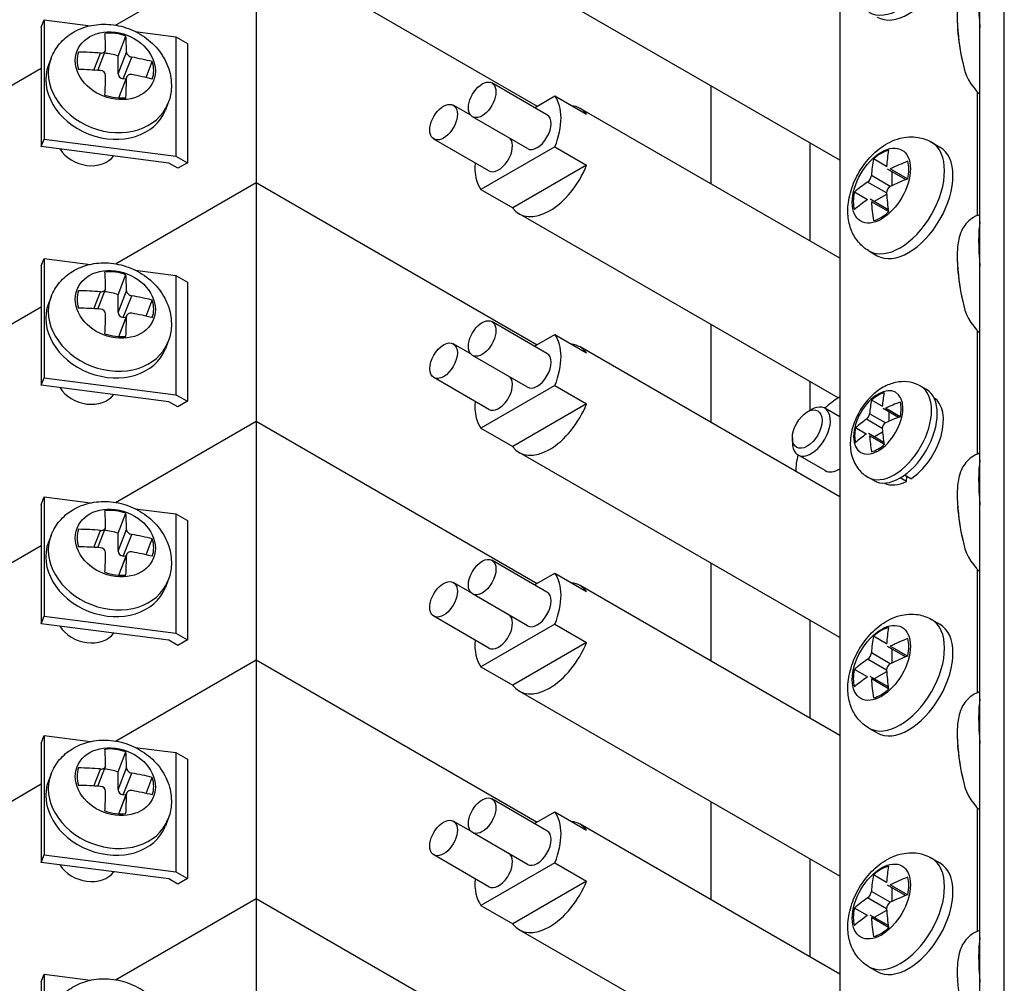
# Model space of a CAD drawing. Header units: inches. Extents: x 0 to 44.1, y 0 to 28.2.
# Tile 17 of 25: x 32.7 to 34.9, y 18.1 to 20.2. Entities that reach past the tile are written whole.
import ezdxf

# ---------------------------------------------------------------- set-up
doc = ezdxf.new("R2010")
doc.units = ezdxf.units.IN
doc.header["$LTSCALE"] = 0.5
doc.header["$MEASUREMENT"] = 0
doc.layers.add('AM_VIS', color=7, linetype='Continuous', lineweight=30)

msp = doc.modelspace()

# ---------------------------------------------------------------- linework, layer by layer
at = {"layer": 'AM_VIS', "color": 31}
for p, q in [((34.8183, 17.5276), (34.8183, 23.1537)), ((34.873, 17.5346), (34.873, 23.1608))]:
    msp.add_line(p, q, dxfattribs=at)
at = {"layer": 'AM_VIS', "color": 52}
for p, q in [((34.5034, 21.6165), (34.5034, 16.7941)), ((34.8128, 19.7986), (34.8128, 20.0749)), ((34.8128, 19.2628), (34.8128, 19.5391)), ((34.8128, 18.727), (34.8128, 19.0033)), ((34.8128, 18.1911), (34.8128, 18.4674))]:
    msp.add_line(p, q, dxfattribs=at)
at = {"layer": 'AM_VIS', "color": 171}
for p, q in [((32.8771, 20.226), (33.193, 20.4084)), ((32.8771, 20.226), (33.193, 20.4084)), ((33.193, 20.4084), (33.8241, 20.044)), ((33.193, 20.4084), (33.8241, 20.044)), ((33.193, 20.4084), (33.193, 19.8726)), ((32.7102, 20.2213), (32.7168, 20.2383)), ((32.7168, 20.2383), (32.7168, 19.9704)), ((32.7168, 20.2383), (32.8206, 20.2249)), ((32.7102, 20.2213), (32.7102, 19.9534)), ((32.9212, 20.2118), (33.0125, 20.2)), ((33.0125, 20.2), (33.0383, 20.1851)), ((33.0125, 20.2), (33.0125, 19.9321)), ((33.0383, 20.1851), (33.0383, 19.9172)), ((32.0607, 19.7547), (32.7102, 20.1297)), ((32.0607, 19.7547), (32.7102, 20.1297)), ((34.2139, 20.0898), (34.2139, 19.8697)), ((32.7102, 19.9534), (32.7168, 19.9704)), ((32.7168, 19.9704), (33.0125, 19.9321)), ((32.9964, 19.9164), (32.7102, 19.9534)), ((33.0125, 19.9321), (33.0383, 19.9172)), ((33.0167, 19.9047), (32.9964, 19.9164)), ((33.0383, 19.9172), (33.0167, 19.9047)), ((32.8771, 19.6902), (33.193, 19.8726)), ((33.193, 19.8726), (33.8241, 19.5082)), ((32.0607, 19.2188), (32.7102, 19.5938)), ((34.2139, 19.554), (34.2139, 19.3339))]:
    msp.add_line(p, q, dxfattribs=at)
at = {"layer": 'AM_VIS', "color": 132}
for p, q in [((34.5034, 19.9226), (33.7836, 20.3382)), ((32.8828, 20.1566), (32.9002, 20.2016)), ((32.8371, 20.1245), (32.8543, 20.1689)), ((32.7322, 20.1521), (32.7263, 20.137)), ((32.8282, 20.1251), (32.843, 20.1633)), ((32.8828, 20.1168), (32.9017, 20.1656)), ((32.8828, 20.1168), (32.8828, 20.1566)), ((32.8945, 20.1055), (32.9134, 20.1542)), ((32.9456, 20.1084), (32.9595, 20.1443)), ((32.8841, 20.0627), (32.9023, 20.1096)), ((32.8846, 20.0627), (32.9017, 20.1067)), ((32.9004, 20.1047), (32.8945, 20.1055)), ((33.846, 20.0248), (33.7222, 20.0962)), ((33.8183, 20.0407), (33.8638, 20.067)), ((33.8638, 20.067), (33.935, 20.0259)), ((32.9948, 20.0502), (32.989, 20.0352)), ((33.6746, 20.0237), (33.6356, 20.0462)), ((34.5034, 19.7025), (33.9203, 20.0392)), ((33.8022, 19.949), (33.6785, 20.0204)), ((33.7156, 19.899), (33.5919, 19.9704)), ((33.8638, 19.9527), (33.6977, 19.8568)), ((33.8638, 19.9527), (33.935, 19.9116)), ((34.7097, 19.9633), (34.7285, 19.9524)), ((34.6086, 19.9086), (34.5793, 19.9256)), ((33.935, 19.9116), (33.7689, 19.8157)), ((34.6515, 19.8792), (34.6107, 19.9028)), ((34.6557, 19.8809), (34.617, 19.9032)), ((34.617, 19.8639), (34.5745, 19.8885)), ((34.6201, 19.8974), (34.6201, 19.8654)), ((34.6085, 19.8492), (34.566, 19.8738)), ((33.6977, 19.8568), (33.7689, 19.8157)), ((34.5656, 19.8342), (34.5363, 19.8511)), ((34.6125, 19.8117), (34.5718, 19.8353)), ((34.6088, 19.8458), (34.5811, 19.8298)), ((34.6132, 19.8073), (34.5745, 19.8296)), ((34.4999, 19.3889), (33.7836, 19.8024)), ((34.5688, 19.7193), (34.5877, 19.7084)), ((32.8828, 19.6208), (32.9002, 19.6658)), ((32.7322, 19.6162), (32.7263, 19.6012)), ((32.8282, 19.5893), (32.843, 19.6275)), ((32.8371, 19.5887), (32.8543, 19.6331)), ((32.8828, 19.581), (32.9017, 19.6297)), ((32.8828, 19.581), (32.8828, 19.6208)), ((32.8945, 19.5697), (32.9134, 19.6184)), ((32.9456, 19.5726), (32.9595, 19.6085)), ((32.8841, 19.5269), (32.9023, 19.5738)), ((32.8846, 19.5268), (32.9017, 19.5708)), ((32.9004, 19.5689), (32.8945, 19.5697)), ((33.846, 19.489), (33.7222, 19.5604)), ((33.8183, 19.5049), (33.8638, 19.5312)), ((33.8638, 19.5312), (33.935, 19.4901)), ((32.9948, 19.5144), (32.989, 19.4993)), ((33.6746, 19.4879), (33.6356, 19.5104)), ((33.8022, 19.4132), (33.6785, 19.4846)), ((34.5034, 19.1667), (33.9203, 19.5034)), ((33.7156, 19.3632), (33.5919, 19.4346)), ((33.8638, 19.4168), (33.6977, 19.321)), ((33.8638, 19.4168), (33.935, 19.3758)), ((33.935, 19.3758), (33.7689, 19.2799)), ((33.6977, 19.321), (33.7689, 19.2799)), ((34.5034, 18.851), (33.7836, 19.2666)), ((32.8828, 19.085), (32.9002, 19.1299)), ((32.8282, 19.0535), (32.843, 19.0917)), ((32.8371, 19.0529), (32.8543, 19.0973)), ((32.8828, 19.0452), (32.9017, 19.0939)), ((32.8828, 19.0452), (32.8828, 19.085)), ((32.7322, 19.0804), (32.7263, 19.0654)), ((32.8945, 19.0338), (32.9134, 19.0826)), ((32.9456, 19.0367), (32.9595, 19.0726)), ((32.8841, 18.9911), (32.9023, 19.038)), ((32.8846, 18.991), (32.9017, 19.035)), ((32.9004, 19.0331), (32.8945, 19.0338)), ((33.846, 18.9531), (33.7222, 19.0246)), ((33.8183, 18.9691), (33.8638, 18.9953)), ((33.8638, 18.9953), (33.935, 18.9543)), ((32.9948, 18.9785), (32.989, 18.9635)), ((33.6746, 18.9521), (33.6356, 18.9746)), ((34.5034, 18.6309), (33.9203, 18.9676)), ((33.8022, 18.8773), (33.6785, 18.9488)), ((33.7156, 18.8273), (33.5919, 18.8988)), ((34.7097, 18.8917), (34.7285, 18.8808)), ((33.8638, 18.881), (33.6977, 18.7851)), ((33.8638, 18.881), (33.935, 18.8399)), ((34.6086, 18.837), (34.5793, 18.8539)), ((33.935, 18.8399), (33.7689, 18.7441)), ((34.6515, 18.8076), (34.6107, 18.8311)), ((34.6557, 18.8092), (34.617, 18.8315)), ((34.6201, 18.8257), (34.6201, 18.7938)), ((34.6085, 18.7776), (34.566, 18.8021)), ((34.617, 18.7923), (34.5745, 18.8168)), ((33.6977, 18.7851), (33.7689, 18.7441)), ((34.5656, 18.7625), (34.5363, 18.7795)), ((34.6088, 18.7742), (34.5811, 18.7582)), ((34.6125, 18.7401), (34.5718, 18.7636)), ((34.6132, 18.7356), (34.5745, 18.7579)), ((34.5034, 18.3151), (33.7836, 18.7307)), ((34.5688, 18.6477), (34.5877, 18.6368)), ((32.8828, 18.5492), (32.9002, 18.5941)), ((32.8282, 18.5176), (32.843, 18.5558)), ((32.8371, 18.517), (32.8543, 18.5614)), ((32.8828, 18.5094), (32.9017, 18.5581)), ((32.7322, 18.5446), (32.7263, 18.5296)), ((32.8828, 18.5094), (32.8828, 18.5492)), ((32.8945, 18.498), (32.9134, 18.5467)), ((32.9456, 18.5009), (32.9595, 18.5368)), ((32.8841, 18.4552), (32.9023, 18.5021)), ((32.8846, 18.4552), (32.9017, 18.4992)), ((32.9004, 18.4973), (32.8945, 18.498)), ((33.846, 18.4173), (33.7222, 18.4887)), ((32.9948, 18.4427), (32.989, 18.4277)), ((33.8183, 18.4332), (33.8638, 18.4595)), ((33.8638, 18.4595), (33.935, 18.4184)), ((33.6746, 18.4162), (33.6356, 18.4387)), ((34.5034, 18.0951), (33.9203, 18.4317)), ((33.8022, 18.3415), (33.6785, 18.413)), ((33.7156, 18.2915), (33.5919, 18.363)), ((34.7097, 18.3558), (34.7285, 18.3449)), ((33.8638, 18.3452), (33.6977, 18.2493)), ((33.8638, 18.3452), (33.935, 18.3041)), ((34.6086, 18.3012), (34.5793, 18.3181)), ((33.935, 18.3041), (33.7689, 18.2082)), ((34.6515, 18.2718), (34.6107, 18.2953)), ((34.6557, 18.2734), (34.617, 18.2957)), ((34.6201, 18.2899), (34.6201, 18.258)), ((34.6085, 18.2417), (34.566, 18.2663)), ((34.617, 18.2565), (34.5745, 18.281)), ((33.6977, 18.2493), (33.7689, 18.2082)), ((34.5656, 18.2267), (34.5363, 18.2436)), ((34.6125, 18.2042), (34.5718, 18.2278)), ((34.6132, 18.1998), (34.5745, 18.2221)), ((34.6088, 18.2383), (34.5811, 18.2224)), ((34.4999, 17.7814), (33.7836, 18.1949)), ((34.5688, 18.1118), (34.5877, 18.1009))]:
    msp.add_line(p, q, dxfattribs=at)
at = {"layer": 'AM_VIS', "color": 161}
for p, q in [((34.4363, 19.9614), (34.4363, 19.7413)), ((34.4363, 19.4256), (34.4363, 19.3608)), ((34.698, 19.408), (34.685, 19.4154)), ((34.599, 19.3703), (34.5749, 19.3842)), ((34.6061, 19.3329), (34.5704, 19.3534)), ((34.6354, 19.3454), (34.6007, 19.3655)), ((34.639, 19.3468), (34.6061, 19.3658)), ((34.6139, 19.3579), (34.6139, 19.3365)), ((34.5989, 19.3205), (34.5633, 19.3411)), ((34.5629, 19.3079), (34.5389, 19.3218)), ((34.6027, 19.2888), (34.5681, 19.3088)), ((34.5997, 19.312), (34.5812, 19.3013)), ((34.6034, 19.285), (34.5704, 19.3041)), ((34.5799, 19.2034), (34.5669, 19.2108)), ((34.4363, 18.8897), (34.4363, 18.6697)), ((34.4363, 18.3539), (34.4363, 18.1338))]:
    msp.add_line(p, q, dxfattribs=at)
at = {"layer": 'AM_VIS', "color": 181}
for p, q in [((32.8771, 19.6902), (33.193, 19.8726)), ((33.193, 19.8726), (33.8241, 19.5082)), ((33.193, 19.8726), (33.193, 19.3368)), ((32.7102, 19.6855), (32.7168, 19.7024)), ((32.7102, 19.6855), (32.7102, 19.4176)), ((32.7168, 19.7024), (32.7168, 19.4345)), ((32.7168, 19.7024), (32.8206, 19.689)), ((32.9212, 19.676), (33.0125, 19.6642)), ((33.0125, 19.6642), (33.0383, 19.6493)), ((33.0125, 19.6642), (33.0125, 19.3963)), ((33.0383, 19.6493), (33.0383, 19.3814)), ((32.0607, 19.2188), (32.7102, 19.5938)), ((32.7102, 19.4176), (32.7168, 19.4345)), ((32.9964, 19.3806), (32.7102, 19.4176)), ((32.7168, 19.4345), (33.0125, 19.3963)), ((33.0125, 19.3963), (33.0383, 19.3814)), ((33.0167, 19.3689), (32.9964, 19.3806)), ((33.0383, 19.3814), (33.0167, 19.3689)), ((32.8771, 19.1544), (33.193, 19.3368)), ((32.8771, 19.1544), (33.193, 19.3368)), ((33.193, 19.3368), (33.8241, 18.9724)), ((33.193, 19.3368), (33.8241, 18.9724)), ((33.193, 19.3368), (33.193, 18.8009)), ((32.7102, 19.1497), (32.7168, 19.1666)), ((32.7168, 19.1666), (32.7168, 18.8987)), ((32.7168, 19.1666), (32.8206, 19.1532)), ((32.7102, 19.1497), (32.7102, 18.8818)), ((32.9212, 19.1402), (33.0125, 19.1284)), ((33.0125, 19.1284), (33.0383, 19.1135)), ((33.0125, 19.1284), (33.0125, 18.8605)), ((33.0383, 19.1135), (33.0383, 18.8456)), ((32.0607, 18.683), (32.7102, 19.058)), ((32.0607, 18.683), (32.7102, 19.058)), ((34.2139, 19.0181), (34.2139, 18.798)), ((32.7102, 18.8818), (32.7168, 18.8987)), ((32.7168, 18.8987), (33.0125, 18.8605)), ((32.9964, 18.8448), (32.7102, 18.8818)), ((33.0167, 18.8331), (32.9964, 18.8448)), ((33.0125, 18.8605), (33.0383, 18.8456)), ((33.0383, 18.8456), (33.0167, 18.8331)), ((32.8771, 18.6186), (33.193, 18.8009)), ((32.8771, 18.6186), (33.193, 18.8009)), ((33.193, 18.8009), (33.8241, 18.4366)), ((33.193, 18.8009), (33.8241, 18.4366)), ((33.193, 18.8009), (33.193, 18.2651)), ((32.7102, 18.6138), (32.7168, 18.6308)), ((32.7168, 18.6308), (32.7168, 18.3629)), ((32.7168, 18.6308), (32.8206, 18.6174)), ((32.7102, 18.6138), (32.7102, 18.3459)), ((32.9212, 18.6044), (33.0125, 18.5926)), ((33.0125, 18.5926), (33.0383, 18.5777)), ((33.0125, 18.5926), (33.0125, 18.3246)), ((33.0383, 18.5777), (33.0383, 18.3098)), ((32.0607, 18.1472), (32.7102, 18.5222)), ((32.0607, 18.1472), (32.7102, 18.5222)), ((34.2139, 18.4823), (34.2139, 18.2622)), ((32.7102, 18.3459), (32.7168, 18.3629)), ((32.7168, 18.3629), (33.0125, 18.3246)), ((32.9964, 18.3089), (32.7102, 18.3459)), ((33.0125, 18.3246), (33.0383, 18.3098)), ((33.0383, 18.3098), (33.0167, 18.2973)), ((33.0167, 18.2973), (32.9964, 18.3089)), ((32.8771, 18.0827), (33.193, 18.2651)), ((33.193, 18.2651), (33.8241, 17.9007))]:
    msp.add_line(p, q, dxfattribs=at)
at = {"layer": 'AM_VIS', "color": 33}
for p, q in [((34.5012, 19.3897), (34.5034, 19.3909)), ((34.5026, 19.1672), (34.5034, 19.1676))]:
    msp.add_line(p, q, dxfattribs=at)
at = {"layer": 'AM_VIS', "color": 203}
for p, q in [((34.4304, 19.3575), (34.4397, 19.3628)), ((34.5034, 19.3465), (34.4699, 19.3658)), ((34.397, 19.2996), (34.397, 19.2889)), ((34.471, 19.2257), (34.4095, 19.2612))]:
    msp.add_line(p, q, dxfattribs=at)
at = {"layer": 'AM_VIS', "color": 73}
for p, q in [((34.6533, 19.2016), (34.6395, 19.2096)), ((34.6629, 19.2072), (34.6486, 19.2154)), ((34.6533, 19.2016), (34.6539, 19.2124))]:
    msp.add_line(p, q, dxfattribs=at)
at = {"layer": 'AM_VIS', "color": 201}
for p, q in [((32.8771, 18.0827), (33.193, 18.2651)), ((33.193, 18.2651), (33.8241, 17.9007)), ((33.193, 18.2651), (33.193, 17.7293)), ((32.7102, 18.078), (32.7168, 18.095)), ((32.7168, 18.095), (32.7168, 17.8271)), ((32.7168, 18.095), (32.8206, 18.0815)), ((32.7102, 18.078), (32.7102, 17.8101))]:
    msp.add_line(p, q, dxfattribs=at)
at = {"layer": 'AM_VIS', "color": 132}
for centre, radius, start, end in [((35.2136, 20.2462), 0.4463, 181.2639, 182.4203), ((35.2136, 20.2462), 0.4463, 183.7836, 193.4691), ((32.8427, 20.112), 0.0121, 3.6546, 88.327), ((34.9021, 20.162), 0.124, 189.1694, 227.5046), ((34.5526, 19.8913), 0.0221, 307.3443, 352.6557), ((34.625, 19.8495), 0.0165, 118.9316, 181.0684), ((35.2136, 19.7103), 0.4463, 181.2639, 182.4203), ((35.2136, 19.7103), 0.4463, 183.7836, 193.4691), ((34.9021, 19.6261), 0.124, 189.1694, 227.5046), ((32.8427, 19.5761), 0.0121, 3.6546, 88.327), ((35.2136, 19.1745), 0.4463, 181.2639, 182.4203), ((35.2136, 19.1745), 0.4463, 183.7836, 193.4691), ((34.9021, 19.0903), 0.124, 189.1694, 227.5046), ((32.8427, 19.0403), 0.0121, 3.6546, 88.327), ((34.5526, 18.8196), 0.0221, 307.3443, 352.6557), ((34.625, 18.7779), 0.0165, 118.9316, 181.0684), ((35.2136, 18.6387), 0.4463, 181.2639, 182.4203), ((35.2136, 18.6387), 0.4463, 183.7836, 193.4691), ((34.9021, 18.5545), 0.124, 189.1694, 227.5046), ((32.8427, 18.5045), 0.0121, 3.6546, 88.327), ((34.5526, 18.2838), 0.0221, 307.3443, 352.6557), ((34.625, 18.242), 0.0165, 118.9316, 181.0684), ((35.2136, 18.1028), 0.4463, 181.2639, 182.4203)]:
    msp.add_arc(centre, radius, start, end, dxfattribs=at)
at = {"layer": 'AM_VIS', "color": 161}
for centre, radius, start, end in [((34.5516, 19.3561), 0.019, 307.9516, 352.0484), ((34.6125, 19.3209), 0.0136, 118.3467, 181.6533)]:
    msp.add_arc(centre, radius, start, end, dxfattribs=at)
at = {"layer": 'AM_VIS', "color": 132}
for centre, major_axis, ratio, start_param, end_param in [((34.6392, 20.3771), (0.0704, 0.122), 0.57735, 3.141593, 6.283185), ((34.6581, 20.3662), (0.0704, 0.122), 0.57735, 3.141593, 6.283185), ((34.8461, 20.1986), (0.0181, -0.1397), 0.178415, 3.637182, 4.533481), ((34.7876, 20.1911), (0.0118, -0.0915), 0.178415, 4.172519, 5.252259), ((32.8766, 20.1349), (0.086, -0.0334), 0.796765, 1.870511, 8.153696), ((34.7867, 20.191), (0.0113, -0.0874), 0.178415, 4.260761, 4.361558), ((32.8768, 20.1354), (0.0822, -0.0319), 0.796765, 1.594284, 2.146737), ((32.7577, 19.8919), (-0.0571, -0.4419), 0.178415, 2.278879, 2.389368), ((32.8047, 19.8859), (-0.0571, -0.4419), 0.178415, 2.278879, 2.389368), ((32.8635, 20.1011), (0.1313, -0.0509), 0.796765, 3.141593, 6.283185), ((32.8768, 20.1354), (0.0822, -0.0319), 0.796765, 3.16508, 3.717534), ((32.7812, 19.9085), (0.4456, 0), 0.57735, 1.431532, 1.54202), ((32.8593, 20.0904), (0.0822, -0.0319), 0.796765, 1.594284, 1.955488), ((32.7812, 19.9085), (0.4456, 0), 0.57735, 1.158993, 1.269481), ((32.8577, 20.0861), (0.1313, -0.0509), 0.796765, 3.141593, 6.283185), ((32.7812, 19.8693), (0.4456, 0), 0.57735, 1.431532, 1.54202), ((32.8768, 20.1354), (0.0822, -0.0319), 0.796765, 0.023488, 0.575941), ((32.7577, 19.8919), (-0.0571, -0.4419), 0.178415, 2.00634, 2.116829), ((32.8945, 20.1153), (0.0112, -0.0043), 0.796765, 3.441307, 5.012103), ((32.8047, 19.8859), (-0.0571, -0.4419), 0.178415, 2.00634, 2.116829), ((32.7812, 19.8693), (0.4456, 0), 0.57735, 1.158993, 1.269481), ((33.7004, 20.0583), (0.0219, 0.0379), 0.57735, 2.356194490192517, 8.639379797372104), ((32.8768, 20.1354), (0.0822, -0.0319), 0.796765, 4.735877, 5.28833), ((33.7808, 19.9619), (0.0684, 0.1184), 0.57735, 4.960276, 6.035299), ((33.6137, 20.0083), (0.0219, 0.0379), 0.57735, 2.356194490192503, 8.63937979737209), ((33.8519, 19.9208), (0.0684, 0.1184), 0.57735, 6.035299, 6.531072), ((33.8241, 19.9869), (0.0219, 0.0379), 0.57735, 3.141593, 6.283185), ((33.7375, 19.9369), (0.0219, 0.0379), 0.57735, 3.141593, 6.082343), ((32.8125, 19.9698), (0.0669, -0.0259), 0.796765, 3.970533, 6.053674), ((34.5969, 19.8658), (0.0461, 0.0799), 0.57735, 2.356194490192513, 8.639379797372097), ((34.6392, 19.8413), (0.0704, 0.122), 0.57735, 3.141593, 6.283185), ((34.6581, 19.8304), (0.0704, 0.122), 0.57735, 3.141593, 6.283185), ((34.8886, 19.6777), (0.2228, -0.3859), 0.57735, 3.735477, 3.845965), ((34.5963, 19.8661), (0.0441, 0.0763), 0.57735, 0.509172, 1.061625), ((34.9226, 19.6973), (0.2228, -0.3859), 0.57735, 3.735477, 3.845965), ((33.7808, 19.9619), (0.0684, 0.1184), 0.57735, 2.261116, 2.893706), ((33.8519, 19.9208), (0.0684, 0.1184), 0.57735, 2.893706, 4.960276), ((34.9056, 19.7072), (0.4456, 0), 0.57735, 2.164681, 2.275169), ((34.5963, 19.8661), (0.0441, 0.0763), 0.57735, 5.221561, 5.774014), ((34.9056, 19.6679), (0.4456, 0), 0.57735, 2.164681, 2.275169), ((34.9056, 19.7072), (0.4456, 0), 0.57735, 2.43722, 2.547708), ((34.5963, 19.8661), (0.0441, 0.0763), 0.57735, 2.079968, 2.632421), ((34.9226, 19.6973), (0.2228, -0.3859), 0.57735, 4.008016, 4.118505), ((34.9056, 19.6679), (0.4456, 0), 0.57735, 2.43722, 2.547708), ((34.8886, 19.6777), (0.2228, -0.3859), 0.57735, 4.008016, 4.118505), ((34.5963, 19.8661), (0.0441, 0.0763), 0.57735, 3.650764, 4.203217), ((34.8461, 19.6628), (0.0181, -0.1397), 0.178415, 3.637182, 4.533481), ((34.7876, 19.6552), (0.0118, -0.0915), 0.178415, 4.172519, 5.252259), ((34.7867, 19.6551), (0.0113, -0.0874), 0.178415, 4.260761, 4.361558), ((32.8766, 19.5991), (0.086, -0.0334), 0.796765, 1.870511, 8.153696), ((32.8768, 19.5995), (0.0822, -0.0319), 0.796765, 1.594284, 2.146737), ((32.7577, 19.3561), (-0.0571, -0.4419), 0.178415, 2.278879, 2.389368), ((32.8047, 19.35), (-0.0571, -0.4419), 0.178415, 2.278879, 2.389368), ((32.8635, 19.5653), (0.1313, -0.0509), 0.796765, 3.141593, 6.283185), ((32.8768, 19.5995), (0.0822, -0.0319), 0.796765, 3.16508, 3.717534), ((32.7812, 19.3727), (0.4456, 0), 0.57735, 1.431532, 1.54202), ((32.8593, 19.5546), (0.0822, -0.0319), 0.796765, 1.594284, 1.955488), ((32.7812, 19.3727), (0.4456, 0), 0.57735, 1.158993, 1.269481), ((32.8577, 19.5503), (0.1313, -0.0509), 0.796765, 3.141593, 6.283185), ((32.8768, 19.5995), (0.0822, -0.0319), 0.796765, 0.023488, 0.575941), ((32.7812, 19.3335), (0.4456, 0), 0.57735, 1.431532, 1.54202), ((32.7577, 19.3561), (-0.0571, -0.4419), 0.178415, 2.00634, 2.116829), ((32.8945, 19.5795), (0.0112, -0.0043), 0.796765, 3.441307, 5.012103), ((32.8047, 19.35), (-0.0571, -0.4419), 0.178415, 2.00634, 2.116829), ((32.7812, 19.3335), (0.4456, 0), 0.57735, 1.158993, 1.269481), ((33.7004, 19.5225), (0.0219, 0.0379), 0.57735, 2.356194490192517, 8.639379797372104), ((32.8768, 19.5995), (0.0822, -0.0319), 0.796765, 4.735877, 5.28833), ((33.7808, 19.4261), (0.0684, 0.1184), 0.57735, 4.960276, 6.035299), ((33.6137, 19.4725), (0.0219, 0.0379), 0.57735, 2.356194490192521, 8.639379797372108), ((33.8519, 19.385), (0.0684, 0.1184), 0.57735, 6.035299, 6.531072), ((33.8241, 19.4511), (0.0219, 0.0379), 0.57735, 3.141593, 6.283185), ((33.7375, 19.4011), (0.0219, 0.0379), 0.57735, 3.141593, 6.082343), ((32.8125, 19.4339), (0.0669, -0.0259), 0.796765, 3.970533, 6.053674), ((33.7808, 19.4261), (0.0684, 0.1184), 0.57735, 2.261116, 2.893706), ((33.8519, 19.385), (0.0684, 0.1184), 0.57735, 2.893706, 4.960276), ((34.8461, 19.127), (0.0181, -0.1397), 0.178415, 3.637182, 4.533481), ((34.7876, 19.1194), (0.0118, -0.0915), 0.178415, 4.172519, 5.252259), ((34.7867, 19.1193), (0.0113, -0.0874), 0.178415, 4.260761, 4.361558), ((32.8766, 19.0632), (0.086, -0.0334), 0.796765, 1.870511, 8.153696), ((32.8768, 19.0637), (0.0822, -0.0319), 0.796765, 1.594284, 2.146737), ((32.7577, 18.8203), (-0.0571, -0.4419), 0.178415, 2.278879, 2.389368), ((32.8047, 18.8142), (-0.0571, -0.4419), 0.178415, 2.278879, 2.389368), ((32.8768, 19.0637), (0.0822, -0.0319), 0.796765, 3.16508, 3.717534), ((32.7812, 18.8369), (0.4456, 0), 0.57735, 1.431532, 1.54202), ((32.8593, 19.0188), (0.0822, -0.0319), 0.796765, 1.594284, 1.955488), ((32.8577, 19.0144), (0.1313, -0.0509), 0.796765, 3.141593, 6.283185), ((32.8635, 19.0295), (0.1313, -0.0509), 0.796765, 3.141593, 6.283185), ((32.7812, 18.8369), (0.4456, 0), 0.57735, 1.158993, 1.269481), ((32.8768, 19.0637), (0.0822, -0.0319), 0.796765, 0.023488, 0.575941), ((32.7812, 18.7976), (0.4456, 0), 0.57735, 1.431532, 1.54202), ((32.7577, 18.8203), (-0.0571, -0.4419), 0.178415, 2.00634, 2.116829), ((32.8945, 19.0437), (0.0112, -0.0043), 0.796765, 3.441307, 5.012103), ((32.7812, 18.7976), (0.4456, 0), 0.57735, 1.158993, 1.269481), ((32.8047, 18.8142), (-0.0571, -0.4419), 0.178415, 2.00634, 2.116829), ((33.7004, 18.9867), (0.0219, 0.0379), 0.57735, 2.356194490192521, 8.639379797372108), ((32.8768, 19.0637), (0.0822, -0.0319), 0.796765, 4.735877, 5.28833), ((33.7808, 18.8902), (0.0684, 0.1184), 0.57735, 4.960276, 6.035299), ((33.6137, 18.9367), (0.0219, 0.0379), 0.57735, 2.356194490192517, 8.639379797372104), ((33.8519, 18.8492), (0.0684, 0.1184), 0.57735, 6.035299, 6.531072), ((33.8241, 18.9152), (0.0219, 0.0379), 0.57735, 3.141593, 6.283185), ((33.7375, 18.8652), (0.0219, 0.0379), 0.57735, 3.141593, 6.082343), ((34.5969, 18.7941), (0.0461, 0.0799), 0.57735, 2.356194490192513, 8.639379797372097), ((34.6392, 18.7697), (0.0704, 0.122), 0.57735, 3.141593, 6.283185), ((32.8125, 18.8981), (0.0669, -0.0259), 0.796765, 3.970533, 6.053674), ((34.5963, 18.7945), (0.0441, 0.0763), 0.57735, 0.509172, 1.061625), ((34.6581, 18.7588), (0.0704, 0.122), 0.57735, 3.141593, 6.283185), ((34.9226, 18.6257), (0.2228, -0.3859), 0.57735, 3.735477, 3.845965), ((33.7808, 18.8902), (0.0684, 0.1184), 0.57735, 2.261116, 2.893706), ((34.8886, 18.6061), (0.2228, -0.3859), 0.57735, 3.735477, 3.845965), ((34.9056, 18.6355), (0.4456, 0), 0.57735, 2.164681, 2.275169), ((34.5963, 18.7945), (0.0441, 0.0763), 0.57735, 5.221561, 5.774014), ((33.8519, 18.8492), (0.0684, 0.1184), 0.57735, 2.893706, 4.960276), ((34.9056, 18.6355), (0.4456, 0), 0.57735, 2.43722, 2.547708), ((34.9056, 18.5962), (0.4456, 0), 0.57735, 2.164681, 2.275169), ((34.5963, 18.7945), (0.0441, 0.0763), 0.57735, 2.079968, 2.632421), ((34.9226, 18.6257), (0.2228, -0.3859), 0.57735, 4.008016, 4.118505), ((34.9056, 18.5962), (0.4456, 0), 0.57735, 2.43722, 2.547708), ((34.8886, 18.6061), (0.2228, -0.3859), 0.57735, 4.008016, 4.118505), ((34.5963, 18.7945), (0.0441, 0.0763), 0.57735, 3.650764, 4.203217), ((34.8461, 18.5912), (0.0181, -0.1397), 0.178415, 3.637181, 4.533481), ((34.7876, 18.5836), (0.0118, -0.0915), 0.178415, 4.172519, 5.252259), ((34.7867, 18.5835), (0.0113, -0.0874), 0.178415, 4.260761, 4.361558), ((32.8766, 18.5274), (0.086, -0.0334), 0.796765, 1.870511, 8.153696), ((32.8768, 18.5279), (0.0822, -0.0319), 0.796765, 1.594284, 2.146737), ((32.7577, 18.2845), (-0.0571, -0.4419), 0.178415, 2.278879, 2.389368), ((32.8047, 18.2784), (-0.0571, -0.4419), 0.178415, 2.278879, 2.389368), ((32.8768, 18.5279), (0.0822, -0.0319), 0.796765, 3.16508, 3.717534), ((32.7812, 18.3011), (0.4456, 0), 0.57735, 1.431532, 1.54202), ((32.8593, 18.4829), (0.0822, -0.0319), 0.796765, 1.594284, 1.955488), ((32.8635, 18.4937), (0.1313, -0.0509), 0.796765, 3.141593, 6.283185), ((32.7812, 18.3011), (0.4456, 0), 0.57735, 1.158993, 1.269481), ((32.8768, 18.5279), (0.0822, -0.0319), 0.796765, 0.023488, 0.575941), ((32.8577, 18.4786), (0.1313, -0.0509), 0.796765, 3.141593, 6.283185), ((32.7812, 18.2618), (0.4456, 0), 0.57735, 1.431532, 1.54202), ((32.8945, 18.5078), (0.0112, -0.0043), 0.796765, 3.441307, 5.012103), ((32.7577, 18.2845), (-0.0571, -0.4419), 0.178415, 2.00634, 2.116829), ((32.8047, 18.2784), (-0.0571, -0.4419), 0.178415, 2.00634, 2.116829), ((32.7812, 18.2618), (0.4456, 0), 0.57735, 1.158993, 1.269481), ((33.7004, 18.4509), (0.0219, 0.0379), 0.57735, 2.356194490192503, 8.63937979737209), ((32.8768, 18.5279), (0.0822, -0.0319), 0.796765, 4.735877, 5.28833), ((33.6137, 18.4008), (0.0219, 0.0379), 0.57735, 2.356194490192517, 8.639379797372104), ((33.7808, 18.3544), (0.0684, 0.1184), 0.57735, 4.960276, 6.035299), ((33.8519, 18.3133), (0.0684, 0.1184), 0.57735, 6.035299, 6.531072), ((33.8241, 18.3794), (0.0219, 0.0379), 0.57735, 3.141593, 6.283185), ((33.7375, 18.3294), (0.0219, 0.0379), 0.57735, 3.141593, 6.082343), ((34.5969, 18.2583), (0.0461, 0.0799), 0.57735, 2.356194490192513, 8.639379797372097), ((34.6392, 18.2338), (0.0704, 0.122), 0.57735, 3.141593, 6.283185), ((32.8125, 18.3623), (0.0669, -0.0259), 0.796765, 3.970533, 6.053674), ((34.5963, 18.2586), (0.0441, 0.0763), 0.57735, 0.509172, 1.061625), ((34.6581, 18.2229), (0.0704, 0.122), 0.57735, 3.141593, 6.283185), ((34.9226, 18.0899), (0.2228, -0.3859), 0.57735, 3.735477, 3.845965), ((34.8886, 18.0702), (0.2228, -0.3859), 0.57735, 3.735477, 3.845965), ((34.9056, 18.0997), (0.4456, 0), 0.57735, 2.164681, 2.275169), ((34.5963, 18.2586), (0.0441, 0.0763), 0.57735, 5.221561, 5.774014), ((33.7808, 18.3544), (0.0684, 0.1184), 0.57735, 2.261116, 2.893706), ((33.8519, 18.3133), (0.0684, 0.1184), 0.57735, 2.893706, 4.960276), ((34.9056, 18.0997), (0.4456, 0), 0.57735, 2.43722, 2.547708), ((34.9056, 18.0604), (0.4456, 0), 0.57735, 2.164681, 2.275169), ((34.5963, 18.2586), (0.0441, 0.0763), 0.57735, 2.079968, 2.632421), ((34.9056, 18.0604), (0.4456, 0), 0.57735, 2.43722, 2.547708), ((34.8886, 18.0702), (0.2228, -0.3859), 0.57735, 4.008016, 4.118505), ((34.9226, 18.0899), (0.2228, -0.3859), 0.57735, 4.008016, 4.118505), ((34.5963, 18.2586), (0.0441, 0.0763), 0.57735, 3.650764, 4.203217), ((34.8461, 18.0553), (0.0181, -0.1397), 0.178415, 3.637181, 4.533481), ((34.7876, 18.0478), (0.0118, -0.0915), 0.178415, 4.172519, 5.252259), ((34.7867, 18.0477), (0.0113, -0.0874), 0.178415, 4.260761, 4.361558)]:
    msp.add_ellipse(centre, major_axis=major_axis, ratio=ratio, start_param=start_param, end_param=end_param, dxfattribs=at)
at = {"layer": 'AM_VIS', "color": 161}
for centre, major_axis, start_param, end_param in [((34.5899, 19.334), (0.0391, 0.0677), 5.497787, 11.780972), ((34.626, 19.3131), (0.0591, 0.1023), 3.141593, 6.283185), ((34.5892, 19.3344), (0.037, 0.064), 0.509172, 1.061625), ((34.6389, 19.3057), (0.0591, 0.1023), 3.141593, 6.283185), ((34.8295, 19.2121), (0.1638, -0.2836), 3.708089, 3.834521), ((34.801, 19.1956), (0.1638, -0.2836), 3.708089, 3.834521), ((34.8153, 19.2203), (0.3275, 0), 2.137292, 2.263725), ((34.5892, 19.3344), (0.037, 0.064), 5.221561, 5.774014), ((34.8153, 19.2203), (0.3275, 0), 2.448664, 2.575097), ((34.8153, 19.1874), (0.3275, 0), 2.137292, 2.263725), ((34.5892, 19.3344), (0.037, 0.064), 2.079968, 2.632421), ((34.8153, 19.1874), (0.3275, 0), 2.448664, 2.575097), ((34.8295, 19.2121), (0.1638, -0.2836), 4.01946, 4.145893), ((34.801, 19.1956), (0.1638, -0.2836), 4.01946, 4.145893), ((34.5892, 19.3344), (0.037, 0.064), 3.650764, 4.203217)]:
    msp.add_ellipse(centre, major_axis=major_axis, ratio=0.57735, start_param=start_param, end_param=end_param, dxfattribs=at)
at = {"layer": 'AM_VIS', "color": 203}
for centre, major_axis, start_param, end_param in [((34.4397, 19.3135), (0.0302, 0.0523), 2.356194, 7.068583), ((34.4304, 19.3189), (0.0236, 0.0409), 5.497787, 11.780972)]:
    msp.add_ellipse(centre, major_axis=major_axis, ratio=0.57735, start_param=start_param, end_param=end_param, dxfattribs=at)
at = {"layer": 'AM_VIS', "color": 33}
for major_axis, start_param, end_param in [((0.0684, 0.1184), 0.785398, 1.113415), ((0.0684, 0.1184), 0.762661, 0.785398), ((0.0684, 0.1184), 2.028178, 2.34208), ((0.0302, 0.0523), 3.141593, 3.978498), ((0.0684, 0.1184), 3.941105, 3.949728)]:
    msp.add_ellipse((34.5012, 19.278), major_axis=major_axis, ratio=0.57735, start_param=start_param, end_param=end_param, dxfattribs=at)
at = {"layer": 'AM_VIS', "color": 73}
for start_param, end_param in [(3.988318, 6.256067), (3.168711, 3.865663)]:
    msp.add_ellipse((34.6581, 19.2946), major_axis=(0.0553, 0.0959), ratio=0.57735, start_param=start_param, end_param=end_param, dxfattribs=at)
at = {"layer": 'AM_VIS', "color": 132}
for points, knots in [([(34.8183, 20.3363), (34.8149, 20.3353), (34.8116, 20.3341), (34.8024, 20.3296), (34.7972, 20.3259), (34.788, 20.3176), (34.7846, 20.3131), (34.7783, 20.3035), (34.7762, 20.2988), (34.772, 20.2877), (34.7708, 20.2822), (34.7689, 20.2714), (34.7683, 20.2662), (34.7676, 20.2555), (34.7674, 20.2501), (34.7674, 20.2418), (34.7674, 20.2391), (34.7675, 20.2363)], [0.654954, 0.654954, 0.654954, 0.654954, 0.685505, 0.685505, 0.749731, 0.749731, 0.832072, 0.832072, 0.948796, 0.948796, 1.145891, 1.145891, 1.352076, 1.352076, 1.558262, 1.558262, 1.657984, 1.657984, 1.657984, 1.657984]), ([(32.7322, 20.1521), (32.7367, 20.1638), (32.7433, 20.1748), (32.7597, 20.1941), (32.7696, 20.2024), (32.7921, 20.216), (32.8047, 20.2211), (32.832, 20.2276), (32.8466, 20.2288), (32.8764, 20.2269), (32.8915, 20.2237), (32.9204, 20.2131), (32.9343, 20.2056), (32.959, 20.187), (32.97, 20.1758), (32.9874, 20.151), (32.9941, 20.1374), (33.0017, 20.1096), (33.0032, 20.0955), (33.0012, 20.0708), (32.9987, 20.0602), (32.9948, 20.0502)], [5.012103, 5.012103, 5.012103, 5.012103, 5.281642, 5.281642, 5.561119, 5.561119, 5.866609, 5.866609, 6.20289, 6.20289, 6.559829, 6.559829, 6.923255, 6.923255, 7.281578, 7.281578, 7.619357, 7.619357, 7.923284, 7.923284, 8.153696, 8.153696, 8.153696, 8.153696]), ([(32.9134, 20.115), (32.9134, 20.115), (32.9134, 20.115), (32.912, 20.1152), (32.9104, 20.1152), (32.9076, 20.1147), (32.9063, 20.1141), (32.9052, 20.1134), (32.9042, 20.1126), (32.9033, 20.1116), (32.902, 20.1093), (32.9017, 20.108), (32.9017, 20.1067)], [-0.01036497, -0.01036497, -0.01036497, -0.01036497, -0.01034722, -0.01034722, -0.00517361, -0.00517361, 0, 0, 0, 0.00518252, 0.00518252, 0.01036504, 0.01036504, 0.01036504, 0.01036504]), ([(34.5688, 19.7193), (34.56, 19.7244), (34.5521, 19.7311), (34.5389, 19.7465), (34.5337, 19.7554), (34.5255, 19.7753), (34.5232, 19.7864), (34.5209, 19.8113), (34.522, 19.8249), (34.5277, 19.8532), (34.5327, 19.8678), (34.5459, 19.8953), (34.5541, 19.9082), (34.5732, 19.9319), (34.5841, 19.9426), (34.609, 19.9605), (34.6229, 19.9678), (34.6513, 19.9751), (34.6651, 19.9764), (34.6898, 19.9724), (34.7002, 19.9688), (34.7097, 19.9633)], [5.497787, 5.497787, 5.497787, 5.497787, 5.698717, 5.698717, 5.916158, 5.916158, 6.185375, 6.185375, 6.537696, 6.537696, 6.937171, 6.937171, 7.33386, 7.33386, 7.732357, 7.732357, 8.12428, 8.12428, 8.423984, 8.423984, 8.63938, 8.63938, 8.63938, 8.63938]), ([(32.7322, 19.6162), (32.7367, 19.628), (32.7433, 19.6389), (32.7597, 19.6583), (32.7696, 19.6666), (32.7921, 19.6802), (32.8047, 19.6852), (32.832, 19.6918), (32.8466, 19.6929), (32.8764, 19.6911), (32.8915, 19.6879), (32.9204, 19.6772), (32.9343, 19.6698), (32.959, 19.6511), (32.97, 19.64), (32.9874, 19.6151), (32.9941, 19.6016), (33.0017, 19.5737), (33.0032, 19.5597), (33.0012, 19.535), (32.9987, 19.5244), (32.9948, 19.5144)], [5.012103, 5.012103, 5.012103, 5.012103, 5.281642, 5.281642, 5.561119, 5.561119, 5.866609, 5.866609, 6.20289, 6.20289, 6.559829, 6.559829, 6.923255, 6.923255, 7.281578, 7.281578, 7.619357, 7.619357, 7.923284, 7.923284, 8.153696, 8.153696, 8.153696, 8.153696]), ([(32.9134, 19.5791), (32.9134, 19.5791), (32.9134, 19.5791), (32.912, 19.5794), (32.9104, 19.5794), (32.9076, 19.5789), (32.9063, 19.5783), (32.9052, 19.5776), (32.9042, 19.5768), (32.9033, 19.5758), (32.902, 19.5735), (32.9017, 19.5721), (32.9017, 19.5708)], [-0.01036497, -0.01036497, -0.01036497, -0.01036497, -0.01034722, -0.01034722, -0.00517361, -0.00517361, 0, 0, 0, 0.00518252, 0.00518252, 0.01036504, 0.01036504, 0.01036504, 0.01036504]), ([(34.8183, 19.2647), (34.8149, 19.2637), (34.8116, 19.2624), (34.8024, 19.258), (34.7972, 19.2543), (34.788, 19.246), (34.7846, 19.2415), (34.7783, 19.2319), (34.7762, 19.2272), (34.772, 19.2161), (34.7708, 19.2106), (34.7689, 19.1997), (34.7683, 19.1945), (34.7676, 19.1838), (34.7674, 19.1784), (34.7674, 19.1702), (34.7674, 19.1674), (34.7675, 19.1647)], [0.654954, 0.654954, 0.654954, 0.654954, 0.685505, 0.685505, 0.749731, 0.749731, 0.832072, 0.832072, 0.948796, 0.948796, 1.145891, 1.145891, 1.352076, 1.352076, 1.558262, 1.558262, 1.657984, 1.657984, 1.657984, 1.657984]), ([(32.7322, 19.0804), (32.7367, 19.0922), (32.7433, 19.1031), (32.7597, 19.1225), (32.7696, 19.1307), (32.7921, 19.1444), (32.8047, 19.1494), (32.832, 19.156), (32.8466, 19.1571), (32.8764, 19.1553), (32.8915, 19.152), (32.9204, 19.1414), (32.9343, 19.134), (32.959, 19.1153), (32.97, 19.1042), (32.9874, 19.0793), (32.9941, 19.0657), (33.0017, 19.0379), (33.0032, 19.0239), (33.0012, 18.9992), (32.9987, 18.9886), (32.9948, 18.9785)], [5.012103, 5.012103, 5.012103, 5.012103, 5.281642, 5.281642, 5.561119, 5.561119, 5.866609, 5.866609, 6.20289, 6.20289, 6.559829, 6.559829, 6.923255, 6.923255, 7.281578, 7.281578, 7.619357, 7.619357, 7.923284, 7.923284, 8.153696, 8.153696, 8.153696, 8.153696]), ([(32.9134, 19.0433), (32.9134, 19.0433), (32.9134, 19.0433), (32.912, 19.0436), (32.9104, 19.0436), (32.9076, 19.043), (32.9063, 19.0425), (32.9052, 19.0417), (32.9042, 19.041), (32.9033, 19.04), (32.902, 19.0376), (32.9017, 19.0363), (32.9017, 19.035)], [-0.01036497, -0.01036497, -0.01036497, -0.01036497, -0.01034722, -0.01034722, -0.00517361, -0.00517361, 0, 0, 0, 0.00518252, 0.00518252, 0.01036504, 0.01036504, 0.01036504, 0.01036504]), ([(34.5688, 18.6477), (34.56, 18.6527), (34.5521, 18.6594), (34.5389, 18.6749), (34.5337, 18.6837), (34.5255, 18.7037), (34.5232, 18.7147), (34.5209, 18.7396), (34.522, 18.7533), (34.5277, 18.7816), (34.5327, 18.7961), (34.5459, 18.8236), (34.5541, 18.8366), (34.5732, 18.8603), (34.5841, 18.871), (34.609, 18.8888), (34.6229, 18.8962), (34.6513, 18.9035), (34.6651, 18.9047), (34.6898, 18.9007), (34.7002, 18.8971), (34.7097, 18.8917)], [5.497787, 5.497787, 5.497787, 5.497787, 5.698717, 5.698717, 5.916158, 5.916158, 6.185375, 6.185375, 6.537696, 6.537696, 6.937171, 6.937171, 7.33386, 7.33386, 7.732357, 7.732357, 8.12428, 8.12428, 8.423984, 8.423984, 8.63938, 8.63938, 8.63938, 8.63938]), ([(32.7322, 18.5446), (32.7367, 18.5563), (32.7433, 18.5673), (32.7597, 18.5866), (32.7696, 18.5949), (32.7921, 18.6085), (32.8047, 18.6136), (32.832, 18.6202), (32.8466, 18.6213), (32.8764, 18.6194), (32.8915, 18.6162), (32.9204, 18.6056), (32.9343, 18.5981), (32.959, 18.5795), (32.97, 18.5684), (32.9874, 18.5435), (32.9941, 18.5299), (33.0017, 18.5021), (33.0032, 18.488), (33.0012, 18.4634), (32.9987, 18.4528), (32.9948, 18.4427)], [5.012103, 5.012103, 5.012103, 5.012103, 5.281642, 5.281642, 5.561119, 5.561119, 5.866609, 5.866609, 6.20289, 6.20289, 6.559829, 6.559829, 6.923255, 6.923255, 7.281578, 7.281578, 7.619357, 7.619357, 7.923284, 7.923284, 8.153696, 8.153696, 8.153696, 8.153696]), ([(32.9017, 18.5581), (32.9017, 18.5581), (32.9017, 18.5581), (32.9017, 18.5569), (32.902, 18.5556), (32.9033, 18.5531), (32.9042, 18.5519), (32.9052, 18.5509), (32.9063, 18.5499), (32.9076, 18.549), (32.9104, 18.5475), (32.912, 18.547), (32.9134, 18.5467), (32.9134, 18.5467), (32.9134, 18.5467)], [-0.01036497, -0.01036497, -0.01036497, -0.01036497, -0.01034722, -0.01034722, -0.00517361, -0.00517361, 0, 0, 0, 0.00517361, 0.00517361, 0.01034722, 0.01034722, 0.01036497, 0.01036497, 0.01036497, 0.01036497]), ([(32.9134, 18.5075), (32.9134, 18.5075), (32.9134, 18.5075), (32.912, 18.5077), (32.9104, 18.5078), (32.9076, 18.5072), (32.9063, 18.5066), (32.9052, 18.5059), (32.9042, 18.5052), (32.9033, 18.5042), (32.902, 18.5018), (32.9017, 18.5005), (32.9017, 18.4992)], [-0.01036497, -0.01036497, -0.01036497, -0.01036497, -0.01034722, -0.01034722, -0.00517361, -0.00517361, 0, 0, 0, 0.00518252, 0.00518252, 0.01036504, 0.01036504, 0.01036504, 0.01036504]), ([(32.7322, 18.0088), (32.7367, 18.0205), (32.7433, 18.0315), (32.7597, 18.0508), (32.7696, 18.0591), (32.7921, 18.0727), (32.8047, 18.0778), (32.832, 18.0843), (32.8466, 18.0855), (32.8764, 18.0836), (32.8915, 18.0804), (32.9204, 18.0698), (32.9343, 18.0623), (32.959, 18.0437), (32.97, 18.0325), (32.9874, 18.0077), (32.9941, 17.9941), (33.0017, 17.9663), (33.0032, 17.9522), (33.0012, 17.9275), (32.9987, 17.9169), (32.9948, 17.9069)], [5.012103, 5.012103, 5.012103, 5.012103, 5.281642, 5.281642, 5.561119, 5.561119, 5.866609, 5.866609, 6.20289, 6.20289, 6.559829, 6.559829, 6.923255, 6.923255, 7.281578, 7.281578, 7.619357, 7.619357, 7.923284, 7.923284, 8.153696, 8.153696, 8.153696, 8.153696])]:
    msp.add_open_spline(points, degree=3, knots=knots, dxfattribs=at)
at = {"layer": 'AM_VIS', "color": 132, "extrusion": (6.87e-14, -1.095e-13, -1)}
msp.add_open_spline([(32.843, 20.1633), (32.8431, 20.1633), (32.8431, 20.1633), (32.8446, 20.1632), (32.8461, 20.1633), (32.8491, 20.164), (32.8504, 20.1646), (32.8514, 20.1653), (32.8525, 20.1661), (32.8534, 20.1671), (32.8545, 20.1692), (32.8548, 20.1704), (32.8548, 20.1716), (32.8548, 20.1716), (32.8548, 20.1716)], degree=3, knots=[-0.01036497, -0.01036497, -0.01036497, -0.01036497, -0.01034722, -0.01034722, -0.00517361, -0.00517361, 0, 0, 0, 0.00517361, 0.00517361, 0.01034722, 0.01034722, 0.01036497, 0.01036497, 0.01036497, 0.01036497], dxfattribs=at)
at = {"layer": 'AM_VIS', "color": 132, "extrusion": (8.78e-14, 9.82e-14, -1)}
msp.add_open_spline([(32.9017, 20.1656), (32.9017, 20.1655), (32.9017, 20.1655), (32.9017, 20.1644), (32.902, 20.1631), (32.9033, 20.1606), (32.9042, 20.1594), (32.9052, 20.1584), (32.9063, 20.1574), (32.9076, 20.1564), (32.9104, 20.155), (32.912, 20.1545), (32.9134, 20.1542), (32.9134, 20.1542), (32.9134, 20.1542)], degree=3, knots=[-0.01036497, -0.01036497, -0.01036497, -0.01036497, -0.01034722, -0.01034722, -0.00517361, -0.00517361, 0, 0, 0, 0.00517361, 0.00517361, 0.01034722, 0.01034722, 0.01036497, 0.01036497, 0.01036497, 0.01036497], dxfattribs=at)
at = {"layer": 'AM_VIS', "color": 132, "extrusion": (1.74e-14, -9.9e-15, -1)}
msp.add_open_spline([(34.8183, 19.8005), (34.8149, 19.7995), (34.8116, 19.7982), (34.8024, 19.7938), (34.7972, 19.7901), (34.788, 19.7818), (34.7846, 19.7773), (34.7783, 19.7677), (34.7762, 19.763), (34.772, 19.7519), (34.7708, 19.7464), (34.7689, 19.7356), (34.7683, 19.7303), (34.7676, 19.7197), (34.7674, 19.7143), (34.7674, 19.706), (34.7674, 19.7033), (34.7675, 19.7005)], degree=3, knots=[0.654954, 0.654954, 0.654954, 0.654954, 0.685505, 0.685505, 0.749731, 0.749731, 0.832072, 0.832072, 0.948796, 0.948796, 1.145891, 1.145891, 1.352076, 1.352076, 1.558262, 1.558262, 1.657984, 1.657984, 1.657984, 1.657984], dxfattribs=at)
at = {"layer": 'AM_VIS', "color": 132, "extrusion": (-6.12e-14, 9.76e-14, -1)}
msp.add_open_spline([(32.843, 19.6275), (32.8431, 19.6275), (32.8431, 19.6275), (32.8446, 19.6274), (32.8461, 19.6275), (32.8491, 19.6282), (32.8504, 19.6288), (32.8514, 19.6295), (32.8525, 19.6303), (32.8534, 19.6312), (32.8545, 19.6334), (32.8548, 19.6346), (32.8548, 19.6358), (32.8548, 19.6358), (32.8548, 19.6358)], degree=3, knots=[-0.01036497, -0.01036497, -0.01036497, -0.01036497, -0.01034722, -0.01034722, -0.00517361, -0.00517361, 0, 0, 0, 0.00517361, 0.00517361, 0.01034722, 0.01034722, 0.01036497, 0.01036497, 0.01036497, 0.01036497], dxfattribs=at)
at = {"layer": 'AM_VIS', "color": 132, "extrusion": (-3.49e-14, -3.9e-14, -1)}
msp.add_open_spline([(32.9017, 19.6297), (32.9017, 19.6297), (32.9017, 19.6297), (32.9017, 19.6286), (32.902, 19.6273), (32.9033, 19.6248), (32.9042, 19.6236), (32.9052, 19.6226), (32.9063, 19.6216), (32.9076, 19.6206), (32.9104, 19.6192), (32.912, 19.6187), (32.9134, 19.6184), (32.9134, 19.6184), (32.9134, 19.6184)], degree=3, knots=[-0.01036497, -0.01036497, -0.01036497, -0.01036497, -0.01034722, -0.01034722, -0.00517361, -0.00517361, 0, 0, 0, 0.00517361, 0.00517361, 0.01034722, 0.01034722, 0.01036497, 0.01036497, 0.01036497, 0.01036497], dxfattribs=at)
at = {"layer": 'AM_VIS', "color": 161, "extrusion": (-3e-16, 3e-16, -1)}
msp.add_open_spline([(34.685, 19.4154), (34.6776, 19.4197), (34.6694, 19.4227), (34.6525, 19.4259), (34.6439, 19.4259), (34.626, 19.4235), (34.6169, 19.4206), (34.5979, 19.4119), (34.5885, 19.4054), (34.5703, 19.3895), (34.5618, 19.3798), (34.5473, 19.3587), (34.5413, 19.3474), (34.5321, 19.3235), (34.5289, 19.311), (34.5264, 19.2854), (34.5269, 19.2722), (34.5337, 19.2484), (34.5386, 19.2378), (34.5519, 19.2216), (34.5589, 19.2154), (34.5669, 19.2108)], degree=3, knots=[3.926991, 3.926991, 3.926991, 3.926991, 4.127088, 4.127088, 4.343481, 4.343481, 4.611084, 4.611084, 4.962215, 4.962215, 5.363429, 5.363429, 5.762505, 5.762505, 6.163316, 6.163316, 6.556308, 6.556308, 6.854136, 6.854136, 7.068583, 7.068583, 7.068583, 7.068583], dxfattribs=at)
at = {"layer": 'AM_VIS', "color": 132, "extrusion": (-9.43e-14, 1.502e-13, -1)}
msp.add_open_spline([(32.843, 19.0917), (32.8431, 19.0917), (32.8431, 19.0917), (32.8446, 19.0915), (32.8461, 19.0916), (32.8491, 19.0924), (32.8504, 19.093), (32.8514, 19.0937), (32.8525, 19.0944), (32.8534, 19.0954), (32.8545, 19.0976), (32.8548, 19.0988), (32.8548, 19.1), (32.8548, 19.1), (32.8548, 19.1)], degree=3, knots=[-0.01036497, -0.01036497, -0.01036497, -0.01036497, -0.01034722, -0.01034722, -0.00517361, -0.00517361, 0, 0, 0, 0.00517361, 0.00517361, 0.01034722, 0.01034722, 0.01036497, 0.01036497, 0.01036497, 0.01036497], dxfattribs=at)
at = {"layer": 'AM_VIS', "color": 132, "extrusion": (-1.233e-13, -1.379e-13, -1)}
msp.add_open_spline([(32.9017, 19.0939), (32.9017, 19.0939), (32.9017, 19.0939), (32.9017, 19.0927), (32.902, 19.0914), (32.9033, 19.0889), (32.9042, 19.0877), (32.9052, 19.0867), (32.9063, 19.0857), (32.9076, 19.0848), (32.9104, 19.0833), (32.912, 19.0828), (32.9134, 19.0826), (32.9134, 19.0826), (32.9134, 19.0826)], degree=3, knots=[-0.01036497, -0.01036497, -0.01036497, -0.01036497, -0.01034722, -0.01034722, -0.00517361, -0.00517361, 0, 0, 0, 0.00517361, 0.00517361, 0.01034722, 0.01034722, 0.01036497, 0.01036497, 0.01036497, 0.01036497], dxfattribs=at)
at = {"layer": 'AM_VIS', "color": 132, "extrusion": (-1.81e-14, 1.03e-14, -1)}
msp.add_open_spline([(34.8183, 18.7288), (34.8149, 18.7278), (34.8116, 18.7266), (34.8024, 18.7221), (34.7972, 18.7184), (34.788, 18.7102), (34.7846, 18.7057), (34.7783, 18.6961), (34.7762, 18.6914), (34.772, 18.6803), (34.7708, 18.6747), (34.7689, 18.6639), (34.7683, 18.6587), (34.7676, 18.648), (34.7674, 18.6426), (34.7674, 18.6343), (34.7674, 18.6316), (34.7675, 18.6288)], degree=3, knots=[0.654954, 0.654954, 0.654954, 0.654954, 0.685505, 0.685505, 0.749731, 0.749731, 0.832072, 0.832072, 0.948796, 0.948796, 1.145891, 1.145891, 1.352076, 1.352076, 1.558262, 1.558262, 1.657984, 1.657984, 1.657984, 1.657984], dxfattribs=at)
at = {"layer": 'AM_VIS', "color": 132, "extrusion": (9.89e-14, -1.576e-13, -1)}
msp.add_open_spline([(32.843, 18.5558), (32.8431, 18.5558), (32.8431, 18.5558), (32.8446, 18.5557), (32.8461, 18.5558), (32.8491, 18.5565), (32.8504, 18.5571), (32.8514, 18.5579), (32.8525, 18.5586), (32.8534, 18.5596), (32.8545, 18.5618), (32.8548, 18.563), (32.8548, 18.5641), (32.8548, 18.5641), (32.8548, 18.5641)], degree=3, knots=[-0.01036497, -0.01036497, -0.01036497, -0.01036497, -0.01034722, -0.01034722, -0.00517361, -0.00517361, 0, 0, 0, 0.00517361, 0.00517361, 0.01034722, 0.01034722, 0.01036497, 0.01036497, 0.01036497, 0.01036497], dxfattribs=at)
at = {"layer": 'AM_VIS', "color": 132, "extrusion": (2.6e-15, -2.3e-15, -1)}
msp.add_open_spline([(34.5688, 18.1118), (34.56, 18.1169), (34.5521, 18.1236), (34.5389, 18.1391), (34.5337, 18.1479), (34.5255, 18.1678), (34.5232, 18.1789), (34.5209, 18.2038), (34.522, 18.2174), (34.5277, 18.2457), (34.5327, 18.2603), (34.5459, 18.2878), (34.5541, 18.3007), (34.5732, 18.3244), (34.5841, 18.3352), (34.609, 18.353), (34.6229, 18.3603), (34.6513, 18.3676), (34.6651, 18.3689), (34.6898, 18.3649), (34.7002, 18.3613), (34.7097, 18.3558)], degree=3, knots=[5.497787, 5.497787, 5.497787, 5.497787, 5.698717, 5.698717, 5.916158, 5.916158, 6.185375, 6.185375, 6.537696, 6.537696, 6.937171, 6.937171, 7.33386, 7.33386, 7.732357, 7.732357, 8.12428, 8.12428, 8.423984, 8.423984, 8.63938, 8.63938, 8.63938, 8.63938], dxfattribs=at)
at = {"layer": 'AM_VIS', "color": 132, "extrusion": (-1.06e-14, 6e-15, -1)}
msp.add_open_spline([(34.8183, 18.193), (34.8149, 18.192), (34.8116, 18.1908), (34.8024, 18.1863), (34.7972, 18.1826), (34.788, 18.1743), (34.7846, 18.1698), (34.7783, 18.1602), (34.7762, 18.1555), (34.772, 18.1444), (34.7708, 18.1389), (34.7689, 18.1281), (34.7683, 18.1228), (34.7676, 18.1122), (34.7674, 18.1068), (34.7674, 18.0985), (34.7674, 18.0958), (34.7675, 18.093)], degree=3, knots=[0.654954, 0.654954, 0.654954, 0.654954, 0.685505, 0.685505, 0.749731, 0.749731, 0.832072, 0.832072, 0.948796, 0.948796, 1.145891, 1.145891, 1.352076, 1.352076, 1.558262, 1.558262, 1.657984, 1.657984, 1.657984, 1.657984], dxfattribs=at)

doc.saveas('drawing.dxf')
